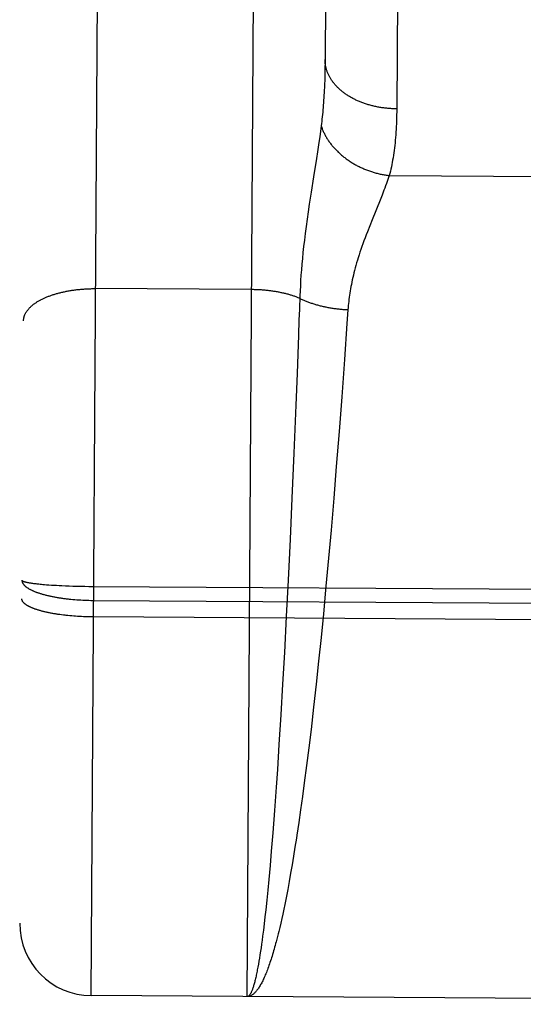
# Model space of a CAD drawing. Header units: inches. Extents: x 0 to 200, y 0 to 129.
# Tile 3 of 99: x 74.738 to 74.948, y 16.316 to 16.727. Entities that reach past the tile are written whole.
import ezdxf

# ---------------------------------------------------------------- set-up
doc = ezdxf.new("R2010")
doc.units = ezdxf.units.IN
doc.header["$LTSCALE"] = 11
doc.header["$MEASUREMENT"] = 0
doc.linetypes.add('HIDDEN', pattern=[0.2, 0.1, -0.1])
doc.layers.add('FRONT_LOWER_DOOR_ASSEMBLY', color=7, linetype='CONTINUOUS')

msp = doc.modelspace()

# ---------------------------------------------------------------- linework, layer by layer
at = {"layer": 'FRONT_LOWER_DOOR_ASSEMBLY', "color": 8, "linetype": 'HIDDEN'}
for p, q in [((74.76811, 16.31993), (74.77954, 18.1049)), ((74.74935, 18.07509), (74.73831, 16.35013)), ((74.83311, 16.31952), (74.8383, 17.13029)), ((74.89769, 17.0351), (74.89548, 16.68989)), ((74.86757, 17.01645), (74.8656, 16.70924)), ((74.86557, 16.70684), (74.86552, 16.70449)), ((74.8656, 16.70924), (74.86557, 16.70684)), ((74.86552, 16.70449), (74.86546, 16.70218)), ((74.86398, 16.68283), (74.86369, 16.68062)), ((74.86337, 16.67829), (74.86302, 16.67584)), ((74.86369, 16.68062), (74.86337, 16.67829)), ((74.86302, 16.67584), (74.86243, 16.67192)), ((74.86243, 16.67192), (74.862, 16.66913)), ((74.8924, 16.66209), (74.96322, 16.66163)), ((74.85979, 16.65508), (74.85903, 16.65016)), ((74.88938, 16.65391), (74.88854, 16.65181)), ((74.89015, 16.65591), (74.88938, 16.65391)), ((74.85903, 16.65016), (74.85856, 16.64694)), ((74.88854, 16.65181), (74.88523, 16.64362)), ((74.85856, 16.64694), (74.85811, 16.64382)), ((74.8577, 16.64082), (74.85732, 16.63792)), ((74.85811, 16.64382), (74.8577, 16.64082)), ((74.88423, 16.64111), (74.88324, 16.63858)), ((74.88523, 16.64362), (74.88423, 16.64111)), ((74.85732, 16.63792), (74.85698, 16.63515)), ((74.85698, 16.63515), (74.85668, 16.63249)), ((74.8564, 16.62993), (74.85615, 16.62746)), ((74.85668, 16.63249), (74.8564, 16.62993)), ((74.85593, 16.62507), (74.85574, 16.62275)), ((74.85615, 16.62746), (74.85593, 16.62507)), ((74.85557, 16.62049), (74.85542, 16.61827)), ((74.85574, 16.62275), (74.85557, 16.62049)), ((74.85542, 16.61827), (74.8553, 16.6161)), ((74.835, 16.61448), (74.76958, 16.6149)), ((74.85519, 16.61398), (74.85511, 16.61189)), ((74.8553, 16.6161), (74.85519, 16.61398)), ((74.85511, 16.61189), (74.85491, 16.6063)), ((74.85491, 16.6063), (74.85474, 16.60169)), ((74.87514, 16.60611), (74.87474, 16.6003)), ((74.85474, 16.60169), (74.85451, 16.59545)), ((74.87474, 16.6003), (74.87369, 16.58531)), ((74.85451, 16.59545), (74.85421, 16.58752)), ((74.85421, 16.58752), (74.85391, 16.57945)), ((74.87369, 16.58531), (74.87255, 16.56975)), ((74.85391, 16.57945), (74.85339, 16.56632)), ((74.87255, 16.56975), (74.87146, 16.55536)), ((74.85339, 16.56632), (74.85257, 16.54619)), ((74.87146, 16.55536), (74.8703, 16.54068)), ((74.85257, 16.54619), (74.85177, 16.52746)), ((74.8703, 16.54068), (74.86922, 16.52745)), ((74.85177, 16.52746), (74.851, 16.51034)), ((74.86922, 16.52745), (74.86809, 16.51414)), ((74.86809, 16.51414), (74.86706, 16.50246)), ((74.851, 16.51034), (74.85019, 16.49328)), ((74.86706, 16.50246), (74.86599, 16.4908)), ((74.85019, 16.49328), (74.84943, 16.47807)), ((74.74359, 16.492), (74.74404, 16.49194)), ((74.74404, 16.49194), (74.74451, 16.49188)), ((74.74451, 16.49188), (74.74499, 16.49182)), ((74.74499, 16.49182), (74.7455, 16.49176)), ((74.74629, 16.49168), (74.74684, 16.49162)), ((74.74684, 16.49162), (74.74741, 16.49157)), ((74.74741, 16.49157), (74.748, 16.49151)), ((74.748, 16.49151), (74.7486, 16.49146)), ((74.7486, 16.49146), (74.74954, 16.49139)), ((74.74954, 16.49139), (74.7505, 16.49132)), ((74.7505, 16.49132), (74.75151, 16.49125)), ((74.75151, 16.49125), (74.75254, 16.49118)), ((74.75254, 16.49118), (74.75361, 16.49112)), ((74.75361, 16.49112), (74.7547, 16.49106)), ((74.7547, 16.49106), (74.75581, 16.49101)), ((74.75581, 16.49101), (74.75734, 16.49094)), ((74.75734, 16.49094), (74.7589, 16.49088)), ((74.7589, 16.49088), (74.7605, 16.49083)), ((74.7605, 16.49083), (74.76212, 16.49078)), ((74.76212, 16.49078), (74.76377, 16.49074)), ((74.76377, 16.49074), (74.76543, 16.49071)), ((74.76543, 16.49071), (74.7671, 16.49069)), ((74.7671, 16.49069), (74.76879, 16.49067)), ((74.76879, 16.49067), (75.33546, 16.48704)), ((74.86599, 16.4908), (74.86489, 16.47921)), ((74.75966, 16.48532), (74.76046, 16.48525)), ((74.76046, 16.48525), (74.76127, 16.48518)), ((74.76127, 16.48518), (74.76209, 16.48512)), ((74.76209, 16.48512), (74.76291, 16.48506)), ((74.76291, 16.48506), (74.76373, 16.48501)), ((74.76373, 16.48501), (74.76456, 16.48497)), ((74.76456, 16.48497), (74.76539, 16.48493)), ((74.76539, 16.48493), (74.76623, 16.4849)), ((74.76623, 16.4849), (74.76707, 16.48487)), ((74.76707, 16.48487), (74.76791, 16.48485)), ((74.76791, 16.48485), (74.76875, 16.48484)), ((74.76875, 16.48484), (75.33416, 16.48122)), ((74.7565, 16.47871), (74.75574, 16.4788)), ((74.75726, 16.47862), (74.7565, 16.47871)), ((74.75922, 16.47841), (74.75843, 16.47849)), ((74.76002, 16.47834), (74.75922, 16.47841)), ((74.76082, 16.47828), (74.76002, 16.47834)), ((74.76163, 16.47822), (74.76082, 16.47828)), ((74.76245, 16.47816), (74.76163, 16.47822)), ((74.76327, 16.47811), (74.76245, 16.47816)), ((74.7641, 16.47807), (74.76327, 16.47811)), ((74.76493, 16.47803), (74.7641, 16.47807)), ((74.76577, 16.478), (74.76493, 16.47803)), ((74.7666, 16.47797), (74.76577, 16.478)), ((74.76744, 16.47795), (74.7666, 16.47797)), ((74.76828, 16.47794), (74.76744, 16.47795)), ((74.76912, 16.47793), (74.76828, 16.47794)), ((75.33453, 16.47431), (74.76912, 16.47793)), ((74.84943, 16.47807), (74.84864, 16.46303)), ((74.86489, 16.47921), (74.86392, 16.46934)), ((74.86392, 16.46934), (74.86291, 16.45951)), ((74.84864, 16.46303), (74.84791, 16.44989)), ((74.86291, 16.45951), (74.86188, 16.44982)), ((74.84791, 16.44989), (74.84717, 16.43709)), ((74.86188, 16.44982), (74.86082, 16.44029)), ((74.86082, 16.44029), (74.85975, 16.43097)), ((74.84717, 16.43709), (74.8464, 16.42468)), ((74.85975, 16.43097), (74.85883, 16.42336)), ((74.8464, 16.42468), (74.84572, 16.41421)), ((74.85883, 16.42336), (74.8579, 16.41593)), ((74.8579, 16.41593), (74.85696, 16.40868)), ((74.84572, 16.41421), (74.84522, 16.40696)), ((74.84522, 16.40696), (74.84452, 16.39718)), ((74.85696, 16.40868), (74.8562, 16.40303)), ((74.8562, 16.40303), (74.85543, 16.39751)), ((74.84452, 16.39718), (74.8438, 16.38784)), ((74.85543, 16.39751), (74.85465, 16.39213)), ((74.8438, 16.38784), (74.84318, 16.38023)), ((74.85366, 16.38561), (74.85306, 16.38182)), ((74.84318, 16.38023), (74.84266, 16.37417)), ((74.85246, 16.37812), (74.85186, 16.37451)), ((74.85306, 16.38182), (74.85246, 16.37812)), ((74.84266, 16.37417), (74.84213, 16.36838)), ((74.85186, 16.37451), (74.85125, 16.371)), ((74.85125, 16.371), (74.85064, 16.36759)), ((74.84213, 16.36838), (74.84171, 16.36396)), ((74.85064, 16.36759), (74.85002, 16.36427)), ((74.84171, 16.36396), (74.84128, 16.35971)), ((74.84961, 16.36212), (74.8492, 16.36001)), ((74.85002, 16.36427), (74.84961, 16.36212)), ((74.84128, 16.35971), (74.84085, 16.35567)), ((74.84878, 16.35796), (74.84836, 16.35595)), ((74.8492, 16.36001), (74.84878, 16.35796)), ((74.84085, 16.35567), (74.84053, 16.35276)), ((74.84795, 16.35398), (74.84753, 16.35207)), ((74.84836, 16.35595), (74.84795, 16.35398)), ((74.84021, 16.34996), (74.83988, 16.34727)), ((74.84053, 16.35276), (74.84021, 16.34996)), ((74.84711, 16.35021), (74.84669, 16.34839)), ((74.84753, 16.35207), (74.84711, 16.35021)), ((74.83988, 16.34727), (74.83956, 16.34471)), ((74.84605, 16.34577), (74.84563, 16.34408)), ((74.83912, 16.34146), (74.8389, 16.33992)), ((74.83934, 16.34306), (74.83912, 16.34146)), ((74.83956, 16.34471), (74.83934, 16.34306)), ((74.83847, 16.337), (74.83825, 16.33562)), ((74.83869, 16.33843), (74.83847, 16.337)), ((74.8389, 16.33992), (74.83869, 16.33843)), ((74.83803, 16.33429), (74.83781, 16.33302)), ((74.83825, 16.33562), (74.83803, 16.33429)), ((75.3331, 16.31632), (74.76811, 16.31993))]:
    msp.add_line(p, q, dxfattribs=at)
for points in [[(74.89548, 16.68989), (74.89506, 16.68989), (74.89464, 16.6899), (74.89422, 16.68991), (74.8938, 16.68993), (74.89338, 16.68995), (74.89296, 16.68998), (74.89254, 16.69001), (74.89213, 16.69004), (74.89171, 16.69008), (74.89129, 16.69012), (74.89088, 16.69016), (74.89046, 16.69021), (74.89005, 16.69026), (74.88963, 16.69032), (74.88922, 16.69038), (74.88881, 16.69044), (74.8884, 16.69051), (74.88799, 16.69058), (74.88759, 16.69066), (74.88718, 16.69074), (74.88678, 16.69082), (74.88638, 16.69091), (74.88598, 16.691), (74.88558, 16.6911), (74.88519, 16.69119), (74.88479, 16.6913), (74.8844, 16.6914), (74.88401, 16.69151), (74.88363, 16.69163), (74.88324, 16.69174), (74.88286, 16.69187), (74.88248, 16.69199), (74.8821, 16.69212), (74.88173, 16.69225), (74.88136, 16.69239), (74.88099, 16.69252), (74.88062, 16.69267), (74.88026, 16.69281), (74.8799, 16.69296), (74.87954, 16.69311), (74.87919, 16.69327), (74.87884, 16.69343), (74.87849, 16.69359), (74.87815, 16.69376), (74.87781, 16.69393), (74.87747, 16.6941), (74.87714, 16.69428), (74.87681, 16.69445), (74.87648, 16.69464), (74.87616, 16.69482), (74.87584, 16.69501), (74.87553, 16.6952), (74.87522, 16.69539), (74.87491, 16.69559), (74.87461, 16.69579), (74.87431, 16.69599), (74.87402, 16.6962), (74.87373, 16.69641), (74.87344, 16.69662), (74.87316, 16.69683), (74.87288, 16.69705), (74.87261, 16.69727), (74.87234, 16.69749), (74.87208, 16.69771), (74.87182, 16.69794), (74.87157, 16.69817), (74.87132, 16.6984), (74.87107, 16.69863), (74.87083, 16.69887), (74.8706, 16.69911), (74.87037, 16.69935), (74.87014, 16.69959), (74.86992, 16.69983), (74.86971, 16.70008), (74.8695, 16.70033), (74.86929, 16.70058), (74.8691, 16.70083), (74.8689, 16.70109), (74.86871, 16.70134), (74.86853, 16.7016), (74.86835, 16.70186), (74.86818, 16.70212), (74.86801, 16.70238), (74.86785, 16.70265), (74.86769, 16.70291), (74.86754, 16.70318), (74.8674, 16.70345), (74.86726, 16.70372), (74.86712, 16.70399), (74.86699, 16.70426), (74.86687, 16.70454), (74.86675, 16.70481), (74.86664, 16.70509), (74.86653, 16.70536), (74.86643, 16.70564), (74.86634, 16.70592), (74.86625, 16.7062), (74.86617, 16.70648), (74.86609, 16.70676), (74.86602, 16.70704), (74.86595, 16.70733), (74.86589, 16.70761), (74.86584, 16.70789), (74.86579, 16.70818), (74.86575, 16.70846), (74.86571, 16.70875), (74.86568, 16.70903), (74.86565, 16.70932), (74.86564, 16.7096), (74.86562, 16.70989), (74.86562, 16.71017), (74.86561, 16.71046)], [(74.86546, 16.70218), (74.86537, 16.69993), (74.86532, 16.69882), (74.86527, 16.69773), (74.86521, 16.69665), (74.86515, 16.69558), (74.86509, 16.69452), (74.86502, 16.69348), (74.86494, 16.69244), (74.86487, 16.69143), (74.86478, 16.69042), (74.8647, 16.68943), (74.86461, 16.68845), (74.86451, 16.68748), (74.86441, 16.68652), (74.86431, 16.68558), (74.86421, 16.68465), (74.8641, 16.68373), (74.86398, 16.68283)], [(74.89548, 16.68989), (74.89547, 16.68862), (74.89545, 16.68737), (74.89542, 16.68614), (74.89538, 16.68492), (74.89534, 16.68372), (74.89528, 16.68254), (74.89522, 16.68137), (74.89514, 16.68021), (74.89506, 16.67907), (74.89497, 16.67795), (74.89487, 16.67684), (74.89477, 16.67575), (74.89465, 16.67467), (74.89453, 16.67361), (74.8944, 16.67257), (74.89425, 16.67154), (74.89411, 16.67053), (74.89395, 16.66953), (74.89378, 16.66854), (74.89361, 16.66758), (74.89343, 16.66662), (74.89324, 16.66569), (74.89304, 16.66477), (74.89283, 16.66386), (74.89262, 16.66297), (74.8924, 16.66209)], [(74.86398, 16.68283), (74.86409, 16.68249), (74.86421, 16.68216), (74.86433, 16.68183), (74.86445, 16.68149), (74.86459, 16.68116), (74.86472, 16.68083), (74.86487, 16.6805), (74.86502, 16.68017), (74.86517, 16.67984), (74.86533, 16.67951), (74.8655, 16.67919), (74.86567, 16.67886), (74.86584, 16.67854), (74.86603, 16.67822), (74.86621, 16.6779), (74.86641, 16.67758), (74.8666, 16.67726), (74.86681, 16.67695), (74.86702, 16.67663), (74.86723, 16.67632), (74.86745, 16.67601), (74.86767, 16.6757), (74.8679, 16.6754), (74.86813, 16.67509), (74.86837, 16.67479), (74.86862, 16.67449), (74.86887, 16.67419), (74.86912, 16.6739), (74.86938, 16.67361), (74.86964, 16.67332), (74.86991, 16.67303), (74.87018, 16.67274), (74.87046, 16.67246), (74.87074, 16.67218), (74.87102, 16.6719), (74.87131, 16.67163), (74.87161, 16.67136), (74.87191, 16.67109), (74.87221, 16.67082), (74.87252, 16.67056), (74.87283, 16.6703), (74.87314, 16.67004), (74.87346, 16.66979), (74.87378, 16.66954), (74.87411, 16.66929), (74.87444, 16.66904), (74.87477, 16.6688), (74.87511, 16.66857), (74.87545, 16.66833), (74.8758, 16.6681), (74.87614, 16.66788), (74.8765, 16.66765), (74.87685, 16.66743), (74.87721, 16.66722), (74.87757, 16.667), (74.87793, 16.6668), (74.8783, 16.66659), (74.87867, 16.66639), (74.87904, 16.66619), (74.87942, 16.666), (74.8798, 16.66581), (74.88018, 16.66563), (74.88056, 16.66544), (74.88094, 16.66527), (74.88133, 16.66509), (74.88172, 16.66493), (74.88211, 16.66476), (74.88251, 16.6646), (74.8829, 16.66444), (74.8833, 16.66429), (74.8837, 16.66415), (74.88411, 16.664), (74.88451, 16.66386), (74.88491, 16.66373), (74.88532, 16.6636), (74.88573, 16.66347), (74.88614, 16.66335), (74.88655, 16.66324), (74.88696, 16.66312), (74.88738, 16.66302), (74.88779, 16.66291), (74.88821, 16.66281), (74.88862, 16.66272), (74.88904, 16.66263), (74.88946, 16.66255), (74.88988, 16.66247), (74.89029, 16.66239), (74.89071, 16.66232), (74.89113, 16.66226), (74.89155, 16.6622), (74.89197, 16.66214), (74.8924, 16.66209)], [(74.862, 16.66913), (74.86081, 16.66157), (74.85979, 16.65508)], [(74.8924, 16.66209), (74.89212, 16.66127), (74.89183, 16.66044), (74.89152, 16.65958), (74.8912, 16.6587), (74.89087, 16.65779), (74.89052, 16.65686), (74.89015, 16.65591)], [(74.88324, 16.63858), (74.88276, 16.63732), (74.88229, 16.63607), (74.88183, 16.63483), (74.88139, 16.63362), (74.88097, 16.63242), (74.88056, 16.63124), (74.88017, 16.63007), (74.87979, 16.62893), (74.87943, 16.62781), (74.8791, 16.62671), (74.87877, 16.62563), (74.87847, 16.62457), (74.87818, 16.62353), (74.8779, 16.6225), (74.87765, 16.6215), (74.8774, 16.62051), (74.87717, 16.61953), (74.87695, 16.61857), (74.87675, 16.61763), (74.87656, 16.61669), (74.87638, 16.61577), (74.87622, 16.61485), (74.87606, 16.61394), (74.87592, 16.61304), (74.87578, 16.61215), (74.87566, 16.61127), (74.87555, 16.6104), (74.87545, 16.60953), (74.87536, 16.60867), (74.87528, 16.60781), (74.8752, 16.60696), (74.87514, 16.60611)], [(74.73991, 16.6015), (74.73992, 16.60169), (74.73993, 16.60188), (74.73995, 16.60207), (74.73997, 16.60226), (74.73999, 16.60245), (74.74003, 16.60264), (74.74007, 16.60283), (74.74011, 16.60302), (74.74016, 16.60321), (74.74022, 16.6034), (74.74028, 16.60358), (74.74035, 16.60377), (74.74043, 16.60396), (74.74051, 16.60415), (74.74059, 16.60433), (74.74069, 16.60452), (74.74078, 16.6047), (74.74089, 16.60489), (74.741, 16.60507), (74.74111, 16.60525), (74.74123, 16.60544), (74.74136, 16.60562), (74.74149, 16.6058), (74.74163, 16.60598), (74.74177, 16.60615), (74.74192, 16.60633), (74.74207, 16.60651), (74.74223, 16.60668), (74.7424, 16.60686), (74.74257, 16.60703), (74.74274, 16.6072), (74.74292, 16.60738), (74.74311, 16.60755), (74.7433, 16.60771), (74.7435, 16.60788), (74.7437, 16.60805), (74.74391, 16.60821), (74.74412, 16.60838), (74.74434, 16.60854), (74.74456, 16.6087), (74.74479, 16.60886), (74.74502, 16.60902), (74.74526, 16.60917), (74.7455, 16.60933), (74.74575, 16.60948), (74.746, 16.60963), (74.74625, 16.60978), (74.74651, 16.60993), (74.74678, 16.61008), (74.74705, 16.61022), (74.74732, 16.61036), (74.7476, 16.61051), (74.74789, 16.61065), (74.74817, 16.61078), (74.74847, 16.61092), (74.74876, 16.61105), (74.74906, 16.61118), (74.74937, 16.61131), (74.74968, 16.61144), (74.74999, 16.61157), (74.75031, 16.61169), (74.75063, 16.61181), (74.75095, 16.61193), (74.75128, 16.61205), (74.75161, 16.61217), (74.75194, 16.61228), (74.75228, 16.61239), (74.75263, 16.6125), (74.75297, 16.61261), (74.75332, 16.61271), (74.75367, 16.61282), (74.75403, 16.61292), (74.75439, 16.61301), (74.75475, 16.61311), (74.75511, 16.6132), (74.75548, 16.61329), (74.75585, 16.61338), (74.75622, 16.61347), (74.7566, 16.61355), (74.75698, 16.61363), (74.75736, 16.61371), (74.75774, 16.61379), (74.75813, 16.61386), (74.75851, 16.61394), (74.7589, 16.61401), (74.7593, 16.61407), (74.75969, 16.61414), (74.76009, 16.6142), (74.76049, 16.61426), (74.76089, 16.61431), (74.76129, 16.61437), (74.76169, 16.61442), (74.7621, 16.61447), (74.76251, 16.61451), (74.76291, 16.61456), (74.76332, 16.6146), (74.76373, 16.61464), (74.76415, 16.61467), (74.76456, 16.61471), (74.76497, 16.61474), (74.76539, 16.61477), (74.76581, 16.61479), (74.76622, 16.61481), (74.76664, 16.61483), (74.76706, 16.61485), (74.76748, 16.61487), (74.7679, 16.61488), (74.76832, 16.61489), (74.76874, 16.61489), (74.76916, 16.6149), (74.76958, 16.6149)], [(74.85507, 16.61085), (74.85477, 16.61098), (74.85446, 16.6111), (74.85415, 16.61122), (74.85384, 16.61134), (74.85352, 16.61146), (74.8532, 16.61157), (74.85287, 16.61169), (74.85254, 16.6118), (74.85221, 16.61191), (74.85188, 16.61201), (74.85154, 16.61212), (74.8512, 16.61222), (74.85086, 16.61232), (74.85051, 16.61242), (74.85016, 16.61252), (74.84981, 16.61261), (74.84945, 16.61271), (74.84909, 16.6128), (74.84873, 16.61288), (74.84837, 16.61297), (74.848, 16.61305), (74.84763, 16.61313), (74.84726, 16.61321), (74.84689, 16.61329), (74.84652, 16.61336), (74.84614, 16.61344), (74.84576, 16.61351), (74.84538, 16.61357), (74.845, 16.61364), (74.84461, 16.6137), (74.84422, 16.61376), (74.84383, 16.61382), (74.84344, 16.61388), (74.84305, 16.61393), (74.84266, 16.61398), (74.84227, 16.61403), (74.84187, 16.61408), (74.84147, 16.61412), (74.84107, 16.61416), (74.84067, 16.6142), (74.84027, 16.61424), (74.83987, 16.61427), (74.83947, 16.6143), (74.83906, 16.61433), (74.83866, 16.61436), (74.83826, 16.61438), (74.83785, 16.6144), (74.83744, 16.61442), (74.83704, 16.61444), (74.83663, 16.61445), (74.83622, 16.61446), (74.83582, 16.61447), (74.83541, 16.61448), (74.835, 16.61448)], [(74.85507, 16.61085), (74.85539, 16.6107), (74.85571, 16.61055), (74.85603, 16.6104), (74.85636, 16.61025), (74.85669, 16.61011), (74.85702, 16.60996), (74.85736, 16.60982), (74.8577, 16.60968), (74.85805, 16.60955), (74.8584, 16.60941), (74.85875, 16.60928), (74.85911, 16.60915), (74.85946, 16.60903), (74.85983, 16.6089), (74.86019, 16.60878), (74.86056, 16.60866), (74.86093, 16.60854), (74.8613, 16.60843), (74.86168, 16.60831), (74.86206, 16.6082), (74.86244, 16.6081), (74.86282, 16.60799), (74.86321, 16.60789), (74.8636, 16.60779), (74.86399, 16.60769), (74.86438, 16.6076), (74.86478, 16.60751), (74.86518, 16.60742), (74.86558, 16.60733), (74.86598, 16.60725), (74.86638, 16.60717), (74.86679, 16.60709), (74.8672, 16.60701), (74.8676, 16.60694), (74.86801, 16.60687), (74.86843, 16.6068), (74.86884, 16.60674), (74.86925, 16.60667), (74.86967, 16.60661), (74.87009, 16.60656), (74.8705, 16.60651), (74.87092, 16.60645), (74.87134, 16.60641), (74.87176, 16.60636), (74.87218, 16.60632), (74.8726, 16.60628), (74.87303, 16.60625), (74.87345, 16.60621), (74.87387, 16.60618), (74.8743, 16.60616), (74.87472, 16.60613), (74.87514, 16.60611)], [(74.73922, 16.49329), (74.73922, 16.49326), (74.73923, 16.49322), (74.73925, 16.49319), (74.73927, 16.49315), (74.73929, 16.49312), (74.73933, 16.49309), (74.73937, 16.49305), (74.73941, 16.49302), (74.73946, 16.49298), (74.73951, 16.49295), (74.73958, 16.49291), (74.73964, 16.49288), (74.73972, 16.49285), (74.7398, 16.49281), (74.73988, 16.49278), (74.73997, 16.49274), (74.74007, 16.49271), (74.74017, 16.49268), (74.74028, 16.49264), (74.74039, 16.49261), (74.74051, 16.49258), (74.74063, 16.49254), (74.74076, 16.49251), (74.7409, 16.49248), (74.74104, 16.49244), (74.74119, 16.49241), (74.74134, 16.49238), (74.7415, 16.49235), (74.74166, 16.49231), (74.74183, 16.49228), (74.74201, 16.49225), (74.74219, 16.49222), (74.74237, 16.49218), (74.74256, 16.49215), (74.74276, 16.49212), (74.74296, 16.49209), (74.74316, 16.49206), (74.74359, 16.492)], [(74.73922, 16.49329), (74.73922, 16.49317), (74.73923, 16.49306), (74.73925, 16.49294), (74.73927, 16.49283), (74.73929, 16.49271), (74.73932, 16.4926), (74.73936, 16.49248), (74.7394, 16.49236), (74.73945, 16.49225), (74.73951, 16.49213), (74.73957, 16.49202), (74.73964, 16.4919), (74.73971, 16.49179), (74.73979, 16.49168), (74.73987, 16.49156), (74.73996, 16.49145), (74.74006, 16.49133), (74.74016, 16.49122), (74.74027, 16.49111), (74.74038, 16.491), (74.7405, 16.49088), (74.74062, 16.49077), (74.74075, 16.49066), (74.74089, 16.49055), (74.74103, 16.49044), (74.74118, 16.49033), (74.74133, 16.49022), (74.74149, 16.49011), (74.74165, 16.49001), (74.74182, 16.4899), (74.74199, 16.48979), (74.74217, 16.48969), (74.74235, 16.48958), (74.74254, 16.48948), (74.74274, 16.48937), (74.74294, 16.48927), (74.74315, 16.48917), (74.74336, 16.48907), (74.74357, 16.48897), (74.74379, 16.48887), (74.74402, 16.48877), (74.74425, 16.48867), (74.74448, 16.48857), (74.74472, 16.48847), (74.74497, 16.48838), (74.74522, 16.48828), (74.74547, 16.48819), (74.74573, 16.4881), (74.746, 16.48801), (74.74627, 16.48792), (74.74654, 16.48783), (74.74682, 16.48774), (74.7471, 16.48765), (74.74739, 16.48756), (74.74768, 16.48748), (74.74797, 16.48739), (74.74827, 16.48731), (74.74857, 16.48723), (74.74888, 16.48715), (74.74919, 16.48707), (74.74951, 16.48699), (74.74983, 16.48691), (74.75015, 16.48683), (74.75048, 16.48676), (74.75081, 16.48669), (74.75114, 16.48661), (74.75148, 16.48654), (74.75182, 16.48647), (74.75216, 16.4864), (74.75251, 16.48634), (74.75286, 16.48627), (74.75322, 16.48621), (74.75357, 16.48614), (74.75393, 16.48608), (74.7543, 16.48602), (74.75466, 16.48596), (74.75503, 16.4859), (74.75541, 16.48585), (74.75578, 16.48579), (74.75616, 16.48574), (74.75654, 16.48569), (74.75692, 16.48564), (74.75731, 16.48559), (74.75769, 16.48554), (74.75808, 16.48549), (74.75847, 16.48545), (74.75887, 16.48541), (74.75966, 16.48532)], [(74.7455, 16.49176), (74.74576, 16.49173), (74.74629, 16.49168)], [(74.75574, 16.4788), (74.75499, 16.4789), (74.75462, 16.47895), (74.75426, 16.47901), (74.75389, 16.47906), (74.75353, 16.47912), (74.75317, 16.47918), (74.75282, 16.47923), (74.75247, 16.47929), (74.75212, 16.47935), (74.75178, 16.47942), (74.75143, 16.47948), (74.7511, 16.47954), (74.75076, 16.47961), (74.75043, 16.47968), (74.75011, 16.47974), (74.74978, 16.47981), (74.74946, 16.47988), (74.74915, 16.47995), (74.74884, 16.48003), (74.74853, 16.4801), (74.74823, 16.48017), (74.74793, 16.48025), (74.74763, 16.48033), (74.74734, 16.4804), (74.74706, 16.48048), (74.74677, 16.48056), (74.7465, 16.48064), (74.74622, 16.48072), (74.74595, 16.4808), (74.74569, 16.48089), (74.74543, 16.48097), (74.74518, 16.48105), (74.74493, 16.48114), (74.74468, 16.48123), (74.74444, 16.48131), (74.7442, 16.4814), (74.74397, 16.48149), (74.74375, 16.48158), (74.74353, 16.48167), (74.74331, 16.48176), (74.7431, 16.48185), (74.74289, 16.48194), (74.74269, 16.48204), (74.7425, 16.48213), (74.74231, 16.48222), (74.74212, 16.48232), (74.74194, 16.48241), (74.74177, 16.48251), (74.7416, 16.48261), (74.74144, 16.4827), (74.74128, 16.4828), (74.74113, 16.4829), (74.74098, 16.483), (74.74084, 16.4831), (74.74071, 16.4832), (74.74058, 16.4833), (74.74045, 16.4834), (74.74033, 16.4835), (74.74022, 16.4836), (74.74011, 16.4837), (74.74001, 16.4838), (74.73991, 16.4839), (74.73982, 16.484), (74.73974, 16.48411), (74.73966, 16.48421), (74.73959, 16.48431), (74.73952, 16.48441), (74.73946, 16.48452), (74.73941, 16.48462), (74.73936, 16.48472), (74.73931, 16.48483), (74.73927, 16.48493), (74.73924, 16.48504), (74.73922, 16.48514), (74.7392, 16.48524), (74.73918, 16.48535), (74.73917, 16.48545), (74.73917, 16.48555)], [(74.75843, 16.47849), (74.75765, 16.47857), (74.75726, 16.47862)], [(74.85465, 16.39213), (74.85386, 16.3869), (74.85366, 16.38561)], [(74.84669, 16.34839), (74.84627, 16.34663), (74.84605, 16.34577)], [(74.84563, 16.34408), (74.84521, 16.34245), (74.84499, 16.34165), (74.84478, 16.34087), (74.84457, 16.3401), (74.84435, 16.33934), (74.84414, 16.3386), (74.84393, 16.33787), (74.84371, 16.33715), (74.8435, 16.33645), (74.84329, 16.33576), (74.84307, 16.33509), (74.84286, 16.33442), (74.84264, 16.33378), (74.84243, 16.33314), (74.84221, 16.33252), (74.842, 16.33191), (74.84178, 16.33132), (74.84157, 16.33074), (74.84135, 16.33018), (74.84113, 16.32963), (74.84092, 16.32909), (74.8407, 16.32857), (74.84049, 16.32806), (74.84027, 16.32757), (74.84005, 16.32709), (74.83984, 16.32663), (74.83962, 16.32618), (74.8394, 16.32574), (74.83919, 16.32532), (74.83897, 16.32492), (74.83875, 16.32452), (74.83854, 16.32415), (74.83832, 16.32378), (74.8381, 16.32344), (74.83788, 16.3231), (74.83767, 16.32278), (74.83745, 16.32248), (74.83723, 16.32219), (74.83702, 16.32191), (74.8368, 16.32166), (74.83658, 16.32141), (74.83636, 16.32118), (74.83615, 16.32096), (74.83593, 16.32076), (74.83571, 16.32058), (74.8355, 16.32041), (74.83528, 16.32025), (74.83506, 16.32011), (74.83485, 16.31999), (74.83463, 16.31988), (74.83441, 16.31978), (74.83419, 16.3197), (74.83398, 16.31963), (74.83376, 16.31958), (74.83354, 16.31955), (74.83333, 16.31952), (74.83311, 16.31952)], [(74.83781, 16.33302), (74.83759, 16.3318), (74.83748, 16.33122), (74.83737, 16.33064), (74.83726, 16.33008), (74.83715, 16.32954), (74.83704, 16.32901), (74.83694, 16.32849), (74.83683, 16.32799), (74.83672, 16.3275), (74.83661, 16.32703), (74.8365, 16.32657), (74.83639, 16.32612), (74.83628, 16.32569), (74.83617, 16.32527), (74.83606, 16.32487), (74.83595, 16.32448), (74.83584, 16.32411), (74.83573, 16.32375), (74.83562, 16.3234), (74.83551, 16.32307), (74.8354, 16.32276), (74.83529, 16.32246), (74.83518, 16.32217), (74.83507, 16.3219), (74.83496, 16.32164), (74.83485, 16.3214), (74.83474, 16.32117), (74.83463, 16.32096), (74.83453, 16.32076), (74.83442, 16.32057), (74.83431, 16.3204), (74.8342, 16.32025), (74.83409, 16.32011), (74.83398, 16.31999), (74.83387, 16.31988), (74.83376, 16.31978), (74.83365, 16.3197), (74.83355, 16.31963), (74.83344, 16.31958), (74.83333, 16.31955), (74.83322, 16.31952), (74.83311, 16.31952)]]:
    msp.add_lwpolyline(points, dxfattribs=at)
msp.add_arc((74.7683, 16.34993), 0.03, 179.6332, 269.6332, dxfattribs=at)

doc.saveas('drawing.dxf')
